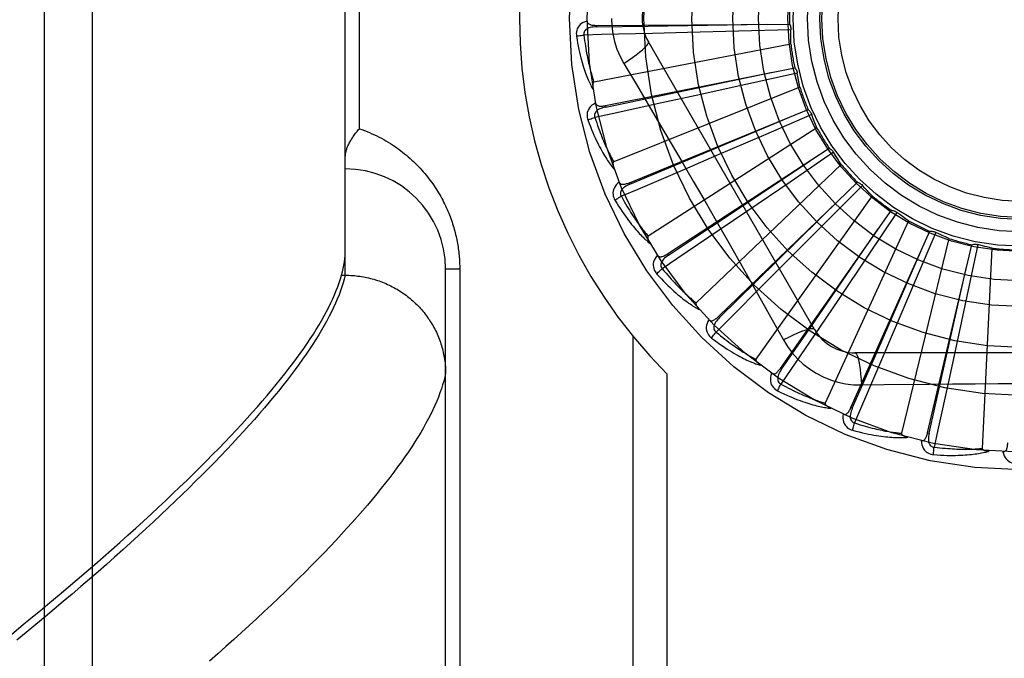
# Model space of a CAD drawing. Header units: inches. Extents: x 0 to 227, y 0 to 147.
# Tile 141 of 256: x 41.77 to 42.383, y 82.136 to 82.533. Entities that reach past the tile are written whole.
import ezdxf

# ---------------------------------------------------------------- set-up
doc = ezdxf.new("R2010")
doc.units = ezdxf.units.IN
doc.header["$LTSCALE"] = 12.466667
doc.header["$MEASUREMENT"] = 0
doc.linetypes.add('HIDDEN', pattern=[0.2, 0.1, -0.1])
doc.layers.add('LEFTHAND_DOOR_ASSEMBLY', color=7, linetype='CONTINUOUS')

msp = doc.modelspace()

# ---------------------------------------------------------------- linework, layer by layer
at = {"layer": 'LEFTHAND_DOOR_ASSEMBLY', "color": 8, "linetype": 'HIDDEN'}
for p, q in [((41.81516, 81.97773), (41.81516, 83.09087)), ((41.78516, 82.00712), (41.78516, 83.06148)), ((41.97266, 82.37427), (41.97266, 82.69432)), ((41.98145, 82.46555), (41.98145, 82.60305)), ((42.1291, 82.52996), (42.24945, 82.53077)), ((42.1291, 82.52996), (42.12911, 82.529)), ((42.18578, 82.52545), (42.16404, 82.52491)), ((42.21757, 82.52628), (42.18578, 82.52545)), ((42.25035, 82.5272), (42.21757, 82.52628)), ((42.2503, 82.51831), (42.12759, 82.49466)), ((42.26496, 82.34055), (42.16152, 82.51972)), ((42.13471, 82.47997), (42.25273, 82.50354)), ((42.14617, 82.50626), (42.15344, 82.49409)), ((42.25428, 82.50021), (42.22227, 82.4931)), ((42.25592, 82.49147), (42.1399, 82.44502)), ((42.22227, 82.4931), (42.19122, 82.48627)), ((42.19122, 82.48627), (42.16996, 82.48162)), ((42.13471, 82.47997), (42.13489, 82.47903)), ((42.14967, 82.43194), (42.26109, 82.47743)), ((42.26325, 82.47445), (42.23316, 82.46141)), ((42.22833, 82.46384), (42.24794, 82.47208)), ((42.15003, 82.43106), (42.22833, 82.46384)), ((42.26651, 82.46617), (42.16138, 82.39861)), ((42.23316, 82.46141), (42.20397, 82.44882)), ((42.17345, 82.38762), (42.27425, 82.45337)), ((42.20397, 82.44882), (42.18398, 82.44024)), ((42.27694, 82.45085), (42.24986, 82.43235)), ((42.2817, 82.44334), (42.19126, 82.3571)), ((42.14967, 82.43194), (42.15003, 82.43106)), ((42.20519, 82.34859), (42.29173, 82.43223)), ((42.24986, 82.43235), (42.22357, 82.41446)), ((42.29484, 82.43027), (42.27175, 82.40698)), ((42.30094, 82.42379), (42.22845, 82.322)), ((42.22357, 82.41446), (42.20557, 82.40226)), ((42.24374, 82.31628), (42.31289, 82.41478)), ((42.31631, 82.41344), (42.29805, 82.38621)), ((42.27175, 82.40698), (42.24932, 82.38444)), ((42.32353, 82.40824), (42.27161, 82.29457)), ((42.28771, 82.29185), (42.33696, 82.40166)), ((42.34058, 82.40099), (42.3278, 82.37079)), ((42.34865, 82.39725), (42.31919, 82.2758)), ((42.33551, 82.27618), (42.36309, 82.39332)), ((42.36677, 82.39335), (42.35994, 82.36128)), ((42.17345, 82.38762), (42.17397, 82.38681)), ((42.3754, 82.39121), (42.36946, 82.26638)), ((42.24932, 82.38444), (42.23395, 82.36904)), ((42.29805, 82.38621), (42.28029, 82.35983)), ((42.03516, 82.03768), (42.03516, 82.37805)), ((42.04395, 82.37805), (42.03516, 82.37805)), ((42.04395, 82.37805), (42.04395, 82.0968)), ((41.96961, 82.37194), (41.97029, 82.37427)), ((41.97029, 82.37427), (41.97266, 82.37427)), ((41.97266, 82.37427), (41.9738, 82.37426)), ((42.3278, 82.37079), (42.31536, 82.34153)), ((42.28029, 82.35983), (42.26812, 82.34181)), ((42.35994, 82.36128), (42.35326, 82.33019)), ((42.20519, 82.34859), (42.20585, 82.3479)), ((42.31536, 82.34153), (42.30681, 82.32152)), ((42.15187, 82.33632), (42.15187, 82.0643)), ((42.4971, 82.32597), (42.29022, 82.32597)), ((42.35326, 82.33019), (42.34865, 82.30893)), ((42.24374, 82.31628), (42.24452, 82.31573)), ((42.17309, 82.31293), (42.17309, 82.0643)), ((42.2942, 82.30594), (42.30837, 82.30615)), ((42.28771, 82.29185), (42.28858, 82.29145)), ((42.33551, 82.27618), (42.33644, 82.27596))]:
    msp.add_line(p, q, dxfattribs=at)
for points in [[(42.13842, 82.5343), (42.13864, 82.52942), (42.1393, 82.52459), (42.14038, 82.51981), (42.14189, 82.51514), (42.14382, 82.51062), (42.14617, 82.50626)], [(42.1234, 82.53265), (42.12211, 82.53222), (42.12095, 82.53171), (42.11993, 82.5311), (42.11904, 82.5304), (42.1183, 82.52962), (42.11769, 82.52877), (42.11723, 82.52785), (42.11689, 82.52689), (42.11669, 82.52592), (42.1166, 82.52496), (42.11661, 82.52407), (42.1167, 82.52321)], [(42.12911, 82.529), (42.12807, 82.52896), (42.12709, 82.52888), (42.12617, 82.52874), (42.12531, 82.52856), (42.1245, 82.52832), (42.12377, 82.52803), (42.1231, 82.52767), (42.12252, 82.52727), (42.12205, 82.5268), (42.12168, 82.52628), (42.12143, 82.52571), (42.12129, 82.52511), (42.12125, 82.52452), (42.12132, 82.52393)], [(42.1234, 82.53266), (42.12344, 82.5322), (42.12357, 82.53178), (42.12378, 82.53142), (42.12406, 82.5311), (42.12439, 82.53083), (42.12477, 82.53061), (42.1252, 82.53043), (42.12568, 82.53028), (42.12618, 82.53017), (42.12672, 82.53009), (42.12729, 82.53003), (42.12787, 82.52999), (42.12848, 82.52996), (42.1291, 82.52996)], [(42.12911, 82.529), (42.16138, 82.52949), (42.23525, 82.53069)], [(42.24945, 82.53077), (42.24974, 82.53022), (42.24997, 82.52965), (42.25015, 82.52905), (42.25028, 82.52843), (42.25034, 82.52782), (42.25035, 82.5272)], [(42.1167, 82.52321), (42.11731, 82.52334), (42.11801, 82.52347), (42.11877, 82.52359), (42.11958, 82.52371), (42.12044, 82.52383), (42.12132, 82.52394)], [(42.1167, 82.52321), (42.11707, 82.52101), (42.11744, 82.51892), (42.11783, 82.51692), (42.11823, 82.51501), (42.11863, 82.5132), (42.11904, 82.51147), (42.11946, 82.50982), (42.11987, 82.50825), (42.1203, 82.50676), (42.12072, 82.50533), (42.12114, 82.50398), (42.12156, 82.50268), (42.12197, 82.50145), (42.12239, 82.50027), (42.1228, 82.49915), (42.1232, 82.49809), (42.1236, 82.49707), (42.124, 82.49611), (42.1244, 82.49519), (42.1248, 82.49432), (42.12519, 82.49349), (42.12557, 82.49271), (42.12595, 82.49196), (42.12632, 82.49125), (42.12669, 82.49058), (42.12706, 82.48994)], [(42.16404, 82.52491), (42.13236, 82.52418), (42.12132, 82.52394)], [(42.12132, 82.52394), (42.12154, 82.5221), (42.12177, 82.52034), (42.12201, 82.51866), (42.12225, 82.51704), (42.1225, 82.5155), (42.12275, 82.51403), (42.123, 82.51261), (42.12326, 82.51126), (42.12351, 82.50996), (42.12377, 82.50872), (42.12402, 82.50754), (42.12428, 82.5064), (42.12453, 82.50531), (42.12478, 82.50426), (42.12503, 82.50326), (42.12528, 82.5023), (42.12552, 82.50138), (42.12577, 82.5005), (42.126, 82.49966), (42.12624, 82.49885), (42.12647, 82.49807), (42.1267, 82.49733), (42.12693, 82.49662), (42.12715, 82.49594), (42.12737, 82.49528), (42.12759, 82.49466)], [(42.2503, 82.51831), (42.25026, 82.52054), (42.25026, 82.52276), (42.25029, 82.52498), (42.25035, 82.5272)], [(42.14617, 82.50625), (42.149, 82.50812), (42.15164, 82.50993), (42.15398, 82.51163), (42.15606, 82.51324), (42.15786, 82.51474), (42.15934, 82.5161), (42.16047, 82.5173), (42.16122, 82.51832), (42.16158, 82.51913), (42.16152, 82.51972)], [(42.25273, 82.50354), (42.25311, 82.50306), (42.25345, 82.50254), (42.25374, 82.50198), (42.25398, 82.5014), (42.25416, 82.50081), (42.25428, 82.50021)], [(42.13489, 82.47903), (42.16648, 82.48562), (42.2388, 82.50078)], [(42.25592, 82.49147), (42.25546, 82.49365), (42.25503, 82.49583), (42.25464, 82.49802), (42.25428, 82.50021)], [(42.12759, 82.49466), (42.12743, 82.49459), (42.12729, 82.49449), (42.12718, 82.49436), (42.12709, 82.49419), (42.12701, 82.49401), (42.12696, 82.49381), (42.12691, 82.4936), (42.12688, 82.49338), (42.12685, 82.49314), (42.12683, 82.4929), (42.12682, 82.49265), (42.12682, 82.49239), (42.12683, 82.49212), (42.12684, 82.49184), (42.12686, 82.49156), (42.12688, 82.49126), (42.12691, 82.49095), (42.12695, 82.49063), (42.127, 82.4903), (42.12705, 82.48995)], [(42.15344, 82.49409), (42.16787, 82.46971), (42.17509, 82.45747), (42.18228, 82.44519), (42.18945, 82.4329), (42.19659, 82.42058), (42.2037, 82.40824), (42.21076, 82.39588), (42.21779, 82.3835)], [(42.12859, 82.48153), (42.12741, 82.48087), (42.12637, 82.48014), (42.12548, 82.47935), (42.12474, 82.4785), (42.12416, 82.47759), (42.12373, 82.47664), (42.12344, 82.47565), (42.1233, 82.47465), (42.12328, 82.47365), (42.12338, 82.4727), (42.12355, 82.47182), (42.12381, 82.471)], [(42.13489, 82.47903), (42.13388, 82.47879), (42.13294, 82.47853), (42.13206, 82.47822), (42.13124, 82.47788), (42.1305, 82.47749), (42.12983, 82.47706), (42.12924, 82.47659), (42.12875, 82.47608), (42.12838, 82.47553), (42.12811, 82.47495), (42.12798, 82.47434), (42.12795, 82.47373), (42.12802, 82.47314), (42.1282, 82.47258)], [(42.16996, 82.48162), (42.139, 82.47491), (42.1282, 82.47258)], [(42.12859, 82.48154), (42.12873, 82.4811), (42.12893, 82.48071), (42.1292, 82.48039), (42.12953, 82.48013), (42.12991, 82.47993), (42.13033, 82.47979), (42.13079, 82.47969), (42.13128, 82.47964), (42.1318, 82.47963), (42.13234, 82.47965), (42.13291, 82.47969), (42.13349, 82.47976), (42.13409, 82.47986), (42.13471, 82.47997)], [(42.26109, 82.47743), (42.26157, 82.47702), (42.262, 82.47658), (42.26239, 82.47609), (42.26273, 82.47556), (42.26302, 82.47502), (42.26325, 82.47445)], [(42.26651, 82.46617), (42.26565, 82.46823), (42.26482, 82.47029), (42.26402, 82.47236), (42.26325, 82.47445)], [(42.12381, 82.471), (42.12438, 82.47124), (42.12504, 82.47149), (42.12576, 82.47176), (42.12654, 82.47203), (42.12736, 82.47231), (42.1282, 82.47258)], [(42.12381, 82.471), (42.12458, 82.46891), (42.12535, 82.46692), (42.12611, 82.46503), (42.12685, 82.46323), (42.12759, 82.46153), (42.12832, 82.45991), (42.12904, 82.45837), (42.12975, 82.45691), (42.13045, 82.45552), (42.13113, 82.4542), (42.1318, 82.45295), (42.13246, 82.45176), (42.1331, 82.45063), (42.13373, 82.44955), (42.13434, 82.44853), (42.13494, 82.44756), (42.13553, 82.44664), (42.13611, 82.44576), (42.13667, 82.44494), (42.13722, 82.44416), (42.13776, 82.44342), (42.13829, 82.44272), (42.1388, 82.44206), (42.1393, 82.44144), (42.13979, 82.44084), (42.14027, 82.44029)], [(42.1282, 82.47258), (42.12877, 82.47082), (42.12933, 82.46914), (42.12988, 82.46753), (42.13042, 82.46599), (42.13096, 82.46452), (42.13148, 82.46312), (42.132, 82.46178), (42.1325, 82.4605), (42.133, 82.45928), (42.13349, 82.45811), (42.13396, 82.45699), (42.13443, 82.45592), (42.13488, 82.4549), (42.13533, 82.45392), (42.13576, 82.45298), (42.13619, 82.45209), (42.1366, 82.45123), (42.137, 82.45041), (42.1374, 82.44963), (42.13778, 82.44888), (42.13816, 82.44816), (42.13852, 82.44747), (42.13888, 82.44682), (42.13923, 82.44619), (42.13957, 82.44559), (42.1399, 82.44502)], [(41.97266, 82.44795), (41.97267, 82.44835), (41.97269, 82.44876), (41.97272, 82.44918), (41.97277, 82.44961), (41.97284, 82.45005), (41.97292, 82.4505), (41.97301, 82.45096), (41.97312, 82.45143), (41.97324, 82.45191), (41.97338, 82.4524), (41.97354, 82.45289), (41.97371, 82.45339), (41.9739, 82.4539), (41.97411, 82.45442), (41.97433, 82.45495), (41.97457, 82.45548), (41.97482, 82.45601), (41.97509, 82.45655), (41.97538, 82.4571), (41.97568, 82.45765), (41.976, 82.4582), (41.97633, 82.45876), (41.97668, 82.45932), (41.97704, 82.45989), (41.97742, 82.46045), (41.97781, 82.46102), (41.97822, 82.46159), (41.97864, 82.46216), (41.97908, 82.46272), (41.97953, 82.46329), (41.97999, 82.46386), (41.98046, 82.46442), (41.98095, 82.46499), (41.98145, 82.46555)], [(41.98145, 82.46555), (41.98305, 82.46498), (41.98463, 82.46439), (41.98619, 82.46378), (41.98774, 82.46313), (41.98926, 82.46247), (41.99077, 82.46178), (41.99225, 82.46106), (41.99372, 82.46032), (41.99517, 82.45957), (41.99659, 82.45879), (41.99799, 82.45799), (41.99937, 82.45717), (42.00073, 82.45633), (42.00206, 82.45547), (42.00338, 82.4546), (42.00467, 82.45371), (42.00593, 82.4528), (42.00718, 82.45188), (42.0084, 82.45094), (42.00959, 82.44999), (42.01077, 82.44902), (42.01192, 82.44805), (42.01304, 82.44706), (42.01415, 82.44606), (42.01523, 82.44504), (42.01628, 82.44402), (42.01732, 82.44299), (42.01833, 82.44195), (42.01932, 82.4409), (42.02028, 82.43984), (42.02122, 82.43877), (42.02214, 82.4377), (42.02304, 82.43662), (42.02391, 82.43554), (42.02477, 82.43444), (42.0256, 82.43335), (42.02641, 82.43225), (42.0272, 82.43114), (42.02796, 82.43003), (42.02871, 82.42891), (42.02943, 82.42779), (42.03014, 82.42667), (42.03082, 82.42555), (42.03148, 82.42442), (42.03213, 82.42329), (42.03275, 82.42216), (42.03336, 82.42102), (42.03394, 82.41989), (42.03451, 82.41875), (42.03506, 82.41761), (42.03559, 82.41647), (42.0361, 82.41533), (42.0366, 82.41418), (42.03707, 82.41304), (42.03753, 82.4119), (42.03797, 82.41077), (42.03839, 82.40963), (42.03879, 82.4085), (42.03918, 82.40737), (42.03954, 82.40625), (42.0399, 82.40513), (42.04023, 82.40401), (42.04055, 82.4029), (42.04085, 82.40179), (42.04113, 82.40069), (42.04141, 82.39959), (42.04166, 82.39849), (42.0419, 82.3974), (42.04213, 82.39631), (42.04234, 82.39522), (42.04254, 82.39414), (42.04272, 82.39306), (42.04289, 82.39198), (42.04305, 82.3909), (42.04319, 82.38983), (42.04333, 82.38876), (42.04344, 82.38769), (42.04355, 82.38662), (42.04364, 82.38555), (42.04372, 82.38449), (42.04379, 82.38343), (42.04385, 82.38236), (42.04389, 82.3813), (42.04392, 82.38022), (42.04394, 82.37914), (42.04395, 82.37805)], [(42.27425, 82.45337), (42.27479, 82.45306), (42.2753, 82.4527), (42.27578, 82.45229), (42.27621, 82.45184), (42.2766, 82.45136), (42.27694, 82.45085)], [(42.2817, 82.44334), (42.28047, 82.44519), (42.27926, 82.44706), (42.27808, 82.44895), (42.27694, 82.45085)], [(42.1399, 82.44502), (42.13975, 82.44493), (42.13964, 82.4448), (42.13955, 82.44465), (42.1395, 82.44447), (42.13946, 82.44427), (42.13944, 82.44407), (42.13943, 82.44385), (42.13944, 82.44363), (42.13946, 82.44339), (42.13949, 82.44315), (42.13953, 82.4429), (42.13958, 82.44265), (42.13963, 82.44238), (42.13969, 82.44211), (42.13977, 82.44184), (42.13985, 82.44155), (42.13994, 82.44125), (42.14003, 82.44094), (42.14013, 82.44066), (42.14023, 82.44038)], [(42.17397, 82.38681), (42.20085, 82.40467), (42.26235, 82.44562)], [(42.18398, 82.44024), (42.15484, 82.42779), (42.14468, 82.42346)], [(42.14337, 82.43232), (42.14233, 82.43145), (42.14145, 82.43054), (42.14073, 82.42959), (42.14016, 82.42862), (42.13976, 82.42762), (42.13951, 82.4266), (42.13943, 82.42557), (42.13947, 82.42456), (42.13965, 82.42358), (42.13992, 82.42266), (42.14025, 82.42183), (42.14066, 82.42107)], [(42.14337, 82.43233), (42.14358, 82.43192), (42.14385, 82.43158), (42.14418, 82.43132), (42.14456, 82.43112), (42.14496, 82.431), (42.1454, 82.43094), (42.14587, 82.43093), (42.14636, 82.43097), (42.14688, 82.43106), (42.14741, 82.43118), (42.14796, 82.43133), (42.14851, 82.43151), (42.14909, 82.43172), (42.14967, 82.43194)], [(42.15003, 82.43105), (42.14908, 82.43063), (42.1482, 82.43019), (42.1474, 82.42973), (42.14666, 82.42923), (42.146, 82.42871), (42.14543, 82.42816), (42.14494, 82.42759), (42.14456, 82.427), (42.14429, 82.42639), (42.14414, 82.42577), (42.14412, 82.42515), (42.14421, 82.42454), (42.1444, 82.42398), (42.14468, 82.42346)], [(42.29173, 82.43223), (42.29232, 82.43203), (42.29288, 82.43178), (42.29342, 82.43147), (42.29394, 82.43111), (42.29441, 82.43071), (42.29484, 82.43027)], [(42.30094, 82.42379), (42.29937, 82.42538), (42.29784, 82.42699), (42.29632, 82.42862), (42.29484, 82.43027)], [(42.14066, 82.42107), (42.14118, 82.42141), (42.14178, 82.42179), (42.14244, 82.42219), (42.14315, 82.42261), (42.14391, 82.42304), (42.14468, 82.42346)], [(42.14066, 82.42107), (42.14182, 82.41917), (42.14295, 82.41736), (42.14405, 82.41565), (42.14513, 82.41402), (42.14617, 82.41249), (42.1472, 82.41104), (42.1482, 82.40966), (42.14917, 82.40836), (42.15011, 82.40713), (42.15103, 82.40597), (42.15193, 82.40486), (42.1528, 82.40382), (42.15364, 82.40283), (42.15446, 82.40189), (42.15526, 82.401), (42.15603, 82.40016), (42.15679, 82.39937), (42.15752, 82.39862), (42.15823, 82.39792), (42.15891, 82.39726), (42.15958, 82.39663), (42.16023, 82.39605), (42.16086, 82.39549), (42.16147, 82.39498), (42.16206, 82.39449), (42.16264, 82.39403)], [(42.14468, 82.42346), (42.14557, 82.42184), (42.14644, 82.42029), (42.14728, 82.41881), (42.14811, 82.41741), (42.14891, 82.41607), (42.14969, 82.41479), (42.15045, 82.41357), (42.15119, 82.41241), (42.15191, 82.4113), (42.15261, 82.41025), (42.15329, 82.40924), (42.15395, 82.40828), (42.15459, 82.40736), (42.15521, 82.40648), (42.15581, 82.40565), (42.1564, 82.40485), (42.15696, 82.40408), (42.15752, 82.40336), (42.15805, 82.40266), (42.15857, 82.402), (42.15908, 82.40136), (42.15956, 82.40076), (42.16004, 82.40018), (42.1605, 82.39963), (42.16095, 82.39911), (42.16138, 82.39861)], [(42.20585, 82.3479), (42.22886, 82.37053), (42.2815, 82.42237)], [(42.31289, 82.41478), (42.3135, 82.4147), (42.3141, 82.41456), (42.3147, 82.41436), (42.31527, 82.4141), (42.31581, 82.4138), (42.31631, 82.41344)], [(42.32353, 82.40824), (42.32169, 82.40951), (42.31988, 82.41079), (42.31808, 82.41211), (42.31631, 82.41344)], [(42.20557, 82.40226), (42.17931, 82.38452), (42.17015, 82.37834)], [(42.24452, 82.31573), (42.26284, 82.3423), (42.30471, 82.40317)], [(42.33696, 82.40166), (42.33758, 82.40169), (42.3382, 82.40166), (42.33882, 82.40158), (42.33943, 82.40144), (42.34002, 82.40124), (42.34058, 82.40099)], [(42.34865, 82.39725), (42.34661, 82.39814), (42.34458, 82.39906), (42.34257, 82.40001), (42.34058, 82.40099)], [(42.16138, 82.39861), (42.16126, 82.39849), (42.16116, 82.39835), (42.16111, 82.39818), (42.16109, 82.39799), (42.16109, 82.39779), (42.16111, 82.39759), (42.16114, 82.39737), (42.1612, 82.39715), (42.16126, 82.39693), (42.16133, 82.3967), (42.16142, 82.39646), (42.16151, 82.39622), (42.16162, 82.39597), (42.16173, 82.39572), (42.16185, 82.39546), (42.16199, 82.39519), (42.16213, 82.39492), (42.16228, 82.39463), (42.16245, 82.39434), (42.16264, 82.39403)], [(42.36309, 82.39332), (42.36369, 82.39347), (42.36431, 82.39357), (42.36493, 82.3936), (42.36556, 82.39357), (42.36617, 82.39349), (42.36677, 82.39335)], [(42.3754, 82.39121), (42.37323, 82.3917), (42.37106, 82.39222), (42.36891, 82.39277), (42.36677, 82.39335)], [(41.97029, 82.37427), (41.97085, 82.3764), (41.97133, 82.37848), (41.97174, 82.38053), (41.97207, 82.38255), (41.97233, 82.38453), (41.97251, 82.38647), (41.97262, 82.38838), (41.97266, 82.39025)], [(42.16719, 82.3868), (42.16748, 82.38644), (42.16781, 82.38616), (42.16818, 82.38596), (42.16859, 82.38585), (42.16901, 82.3858), (42.16945, 82.38582), (42.16991, 82.3859), (42.17039, 82.38604), (42.17088, 82.38622), (42.17138, 82.38644), (42.17188, 82.38669), (42.1724, 82.38698), (42.17292, 82.38728), (42.17345, 82.38762)], [(42.28858, 82.29145), (42.30154, 82.32101), (42.33113, 82.38871)], [(42.16719, 82.3868), (42.16634, 82.38574), (42.16565, 82.38468), (42.16511, 82.38362), (42.16475, 82.38255), (42.16454, 82.38149), (42.16449, 82.38045), (42.1646, 82.37942), (42.16484, 82.37843), (42.16519, 82.37751), (42.16563, 82.37666), (42.16612, 82.3759), (42.16666, 82.37524)], [(42.17397, 82.38681), (42.17312, 82.38622), (42.17234, 82.38562), (42.17164, 82.38501), (42.17101, 82.38439), (42.17046, 82.38375), (42.17, 82.38311), (42.16963, 82.38245), (42.16937, 82.38179), (42.16922, 82.38114), (42.16919, 82.38051), (42.16929, 82.37989), (42.16949, 82.37931), (42.16978, 82.3788), (42.17016, 82.37834)], [(42.21779, 82.3835), (42.23176, 82.35875), (42.2387, 82.34641), (42.24563, 82.33399)], [(42.16666, 82.37524), (42.16711, 82.37567), (42.16762, 82.37615), (42.16819, 82.37667), (42.16881, 82.37721), (42.16948, 82.37778), (42.17015, 82.37834)], [(42.16666, 82.37524), (42.16816, 82.37359), (42.16961, 82.37202), (42.17102, 82.37055), (42.17238, 82.36916), (42.1737, 82.36785), (42.17498, 82.36662), (42.17622, 82.36546), (42.17742, 82.36437), (42.17858, 82.36334), (42.17971, 82.36237), (42.18079, 82.36145), (42.18185, 82.36059), (42.18286, 82.35978), (42.18385, 82.35901), (42.1848, 82.35829), (42.18571, 82.35761), (42.1866, 82.35698), (42.18746, 82.35638), (42.18829, 82.35583), (42.18909, 82.35531), (42.18987, 82.35482), (42.19062, 82.35437), (42.19134, 82.35395), (42.19203, 82.35355), (42.19271, 82.35318), (42.19336, 82.35284)], [(42.17015, 82.37834), (42.17133, 82.37692), (42.17248, 82.37556), (42.17359, 82.37427), (42.17466, 82.37305), (42.17571, 82.37188), (42.17671, 82.37078), (42.17769, 82.36973), (42.17864, 82.36873), (42.17955, 82.36777), (42.18044, 82.36687), (42.1813, 82.36601), (42.18213, 82.36519), (42.18293, 82.36441), (42.18371, 82.36367), (42.18446, 82.36296), (42.18518, 82.36228), (42.18589, 82.36164), (42.18657, 82.36103), (42.18722, 82.36045), (42.18786, 82.3599), (42.18847, 82.35937), (42.18907, 82.35887), (42.18964, 82.35839), (42.1902, 82.35794), (42.19074, 82.35751), (42.19126, 82.3571)], [(42.33644, 82.27596), (42.34357, 82.30743), (42.35982, 82.3795)], [(41.76461, 82.15057), (41.77076, 82.15558), (41.77681, 82.16055), (41.78277, 82.16547), (41.78863, 82.17035), (41.7944, 82.17519), (41.80007, 82.17998), (41.80565, 82.18473), (41.81113, 82.18944), (41.81652, 82.19409), (41.82182, 82.19871), (41.82702, 82.20328), (41.83212, 82.20781), (41.83714, 82.21229), (41.84205, 82.21672), (41.84688, 82.22111), (41.85161, 82.22546), (41.85625, 82.22976), (41.86079, 82.23401), (41.86525, 82.23822), (41.8696, 82.24238), (41.87387, 82.2465), (41.87804, 82.25058), (41.88212, 82.2546), (41.88611, 82.25858), (41.89001, 82.26252), (41.89381, 82.26641), (41.89753, 82.27025), (41.90115, 82.27405), (41.90468, 82.27781), (41.90812, 82.28152), (41.91146, 82.28518), (41.91472, 82.2888), (41.91789, 82.29237), (41.92096, 82.29589), (41.92395, 82.29938), (41.92684, 82.30281), (41.92965, 82.3062), (41.93236, 82.30955), (41.93498, 82.31285), (41.93752, 82.31611), (41.93996, 82.31932), (41.94232, 82.32248), (41.94459, 82.32561), (41.94676, 82.32868), (41.94885, 82.33172), (41.95085, 82.33471), (41.95276, 82.33765), (41.95459, 82.34055), (41.95632, 82.34341), (41.95797, 82.34622), (41.95952, 82.34899), (41.961, 82.35171), (41.96238, 82.35439), (41.96367, 82.35703), (41.96488, 82.35962), (41.966, 82.36217), (41.96703, 82.36468), (41.96798, 82.36714), (41.96884, 82.36956), (41.96961, 82.37194)], [(41.97266, 82.37427), (41.97205, 82.37191), (41.97135, 82.3695), (41.97057, 82.36705), (41.9697, 82.36456), (41.96874, 82.36202), (41.96769, 82.35944), (41.96655, 82.35682), (41.96533, 82.35415), (41.96401, 82.35144), (41.96261, 82.34869), (41.96112, 82.34589), (41.95955, 82.34305), (41.95788, 82.34016), (41.95613, 82.33724), (41.95429, 82.33426), (41.95236, 82.33125), (41.95034, 82.32819), (41.94823, 82.32509), (41.94603, 82.32194), (41.94375, 82.31875), (41.94138, 82.31552), (41.93891, 82.31224), (41.93636, 82.30892), (41.93373, 82.30556), (41.931, 82.30215), (41.92818, 82.2987), (41.92527, 82.29521), (41.92228, 82.29167), (41.9192, 82.28809), (41.91602, 82.28447), (41.91276, 82.2808), (41.90941, 82.27709), (41.90597, 82.27334), (41.90245, 82.26955), (41.89883, 82.26571), (41.89513, 82.26183), (41.89133, 82.25791), (41.88745, 82.25395), (41.88348, 82.24994), (41.87942, 82.2459), (41.87527, 82.24181), (41.87104, 82.23768), (41.86671, 82.23351), (41.8623, 82.2293), (41.8578, 82.22505), (41.85321, 82.22076), (41.84853, 82.21643), (41.84377, 82.21206), (41.83892, 82.20765), (41.83398, 82.2032), (41.82895, 82.19871), (41.82383, 82.19418), (41.81863, 82.18961), (41.81334, 82.18501), (41.80797, 82.18037), (41.80251, 82.17569), (41.79696, 82.17097), (41.79132, 82.16622), (41.7856, 82.16143), (41.7798, 82.15661), (41.77391, 82.15175), (41.76793, 82.14685)], [(41.9738, 82.37426), (41.97493, 82.37423), (41.97606, 82.37418), (41.97718, 82.37411), (41.97831, 82.37402), (41.97943, 82.37391), (41.98055, 82.37378), (41.98167, 82.37363), (41.98278, 82.37346), (41.9839, 82.37328), (41.985, 82.37307), (41.98611, 82.37284), (41.98721, 82.37259), (41.9883, 82.37233), (41.98939, 82.37204), (41.99048, 82.37173), (41.99155, 82.37141), (41.99263, 82.37107), (41.99369, 82.3707), (41.99475, 82.37032), (41.9958, 82.36992), (41.99685, 82.3695), (41.99788, 82.36907), (41.99891, 82.36861), (41.99993, 82.36814), (42.00094, 82.36765), (42.00194, 82.36714), (42.00294, 82.36661), (42.00392, 82.36607), (42.00489, 82.36551), (42.00585, 82.36493), (42.0068, 82.36433), (42.00774, 82.36372), (42.00867, 82.36309), (42.00959, 82.36245), (42.01049, 82.36179), (42.01138, 82.36111), (42.01226, 82.36042), (42.01313, 82.35971), (42.01398, 82.35899), (42.01482, 82.35825), (42.01565, 82.3575), (42.01646, 82.35673), (42.01726, 82.35595), (42.01804, 82.35516), (42.01881, 82.35435), (42.01956, 82.35352), (42.0203, 82.35269), (42.02102, 82.35184), (42.02173, 82.35098), (42.02242, 82.35011), (42.02309, 82.34922), (42.02375, 82.34832), (42.02439, 82.34741), (42.02502, 82.34649), (42.02563, 82.34556), (42.02622, 82.34462), (42.02679, 82.34367), (42.02734, 82.34271), (42.02788, 82.34174), (42.0284, 82.34076), (42.0289, 82.33977), (42.02939, 82.33877), (42.02985, 82.33776), (42.0303, 82.33675), (42.03072, 82.33572), (42.03113, 82.33469), (42.03152, 82.33366), (42.03189, 82.33261), (42.03224, 82.33156), (42.03257, 82.33051), (42.03288, 82.32944), (42.03318, 82.32838), (42.03345, 82.32731), (42.0337, 82.32623), (42.03393, 82.32515), (42.03415, 82.32406), (42.03434, 82.32297), (42.03451, 82.32188), (42.03466, 82.32079), (42.03479, 82.31969), (42.03491, 82.31859), (42.035, 82.31749), (42.03507, 82.31639), (42.03512, 82.31528), (42.03515, 82.31418), (42.03516, 82.31307)], [(42.23395, 82.36904), (42.21153, 82.34666), (42.20371, 82.33886)], [(42.19126, 82.3571), (42.19116, 82.35696), (42.1911, 82.3568), (42.19108, 82.35663), (42.19109, 82.35644), (42.19113, 82.35625), (42.19118, 82.35605), (42.19126, 82.35584), (42.19135, 82.35564), (42.19145, 82.35543), (42.19157, 82.35522), (42.1917, 82.355), (42.19184, 82.35478), (42.19199, 82.35455), (42.19215, 82.35433), (42.19232, 82.3541), (42.1925, 82.35386), (42.19269, 82.35362), (42.1929, 82.35337), (42.19312, 82.35311), (42.19335, 82.35285)], [(42.1992, 82.3466), (42.19856, 82.3454), (42.19808, 82.34423), (42.19776, 82.34309), (42.1976, 82.34197), (42.1976, 82.34089), (42.19775, 82.33986), (42.19805, 82.33887), (42.19847, 82.33795), (42.19899, 82.3371), (42.19959, 82.33635), (42.20021, 82.3357), (42.20087, 82.33515)], [(42.1992, 82.34661), (42.19955, 82.34631), (42.19992, 82.34609), (42.20033, 82.34597), (42.20075, 82.34593), (42.20117, 82.34597), (42.2016, 82.34607), (42.20204, 82.34624), (42.20248, 82.34646), (42.20293, 82.34673), (42.20337, 82.34704), (42.20382, 82.34739), (42.20428, 82.34776), (42.20473, 82.34816), (42.20519, 82.34859)], [(42.20585, 82.3479), (42.20513, 82.34716), (42.20448, 82.34642), (42.2039, 82.34569), (42.2034, 82.34496), (42.20299, 82.34423), (42.20266, 82.34351), (42.20242, 82.3428), (42.20228, 82.3421), (42.20226, 82.34144), (42.20235, 82.34081), (42.20257, 82.34022), (42.20287, 82.33969), (42.20326, 82.33924), (42.20371, 82.33886)], [(42.20087, 82.33515), (42.20122, 82.33566), (42.20164, 82.33623), (42.2021, 82.33685), (42.20261, 82.3375), (42.20315, 82.33818), (42.20371, 82.33886)], [(42.20371, 82.33886), (42.20514, 82.33769), (42.20652, 82.33657), (42.20785, 82.33552), (42.20914, 82.33452), (42.21038, 82.33357), (42.21158, 82.33268), (42.21274, 82.33183), (42.21386, 82.33102), (42.21494, 82.33026), (42.21598, 82.32954), (42.21698, 82.32886), (42.21795, 82.32821), (42.21889, 82.3276), (42.21979, 82.32701), (42.22066, 82.32646), (42.2215, 82.32594), (42.22232, 82.32544), (42.2231, 82.32497), (42.22385, 82.32452), (42.22458, 82.3241), (42.22529, 82.3237), (42.22597, 82.32332), (42.22662, 82.32296), (42.22725, 82.32262), (42.22786, 82.3223), (42.22845, 82.322)], [(42.26812, 82.34181), (42.25033, 82.31558), (42.24413, 82.30645)], [(42.26496, 82.34055), (42.2645, 82.34089), (42.26365, 82.34099), (42.26246, 82.34087), (42.26093, 82.34052), (42.25907, 82.33995), (42.25688, 82.33916), (42.25441, 82.33815), (42.25168, 82.33695), (42.24872, 82.33554), (42.24563, 82.33399)], [(42.20087, 82.33515), (42.20265, 82.33381), (42.20437, 82.33255), (42.20603, 82.33137), (42.20763, 82.33027), (42.20917, 82.32923), (42.21066, 82.32827), (42.2121, 82.32736), (42.21349, 82.32651), (42.21482, 82.32572), (42.21611, 82.32498), (42.21735, 82.32429), (42.21855, 82.32365), (42.2197, 82.32304), (42.22081, 82.32247), (42.22188, 82.32194), (42.22291, 82.32145), (42.2239, 82.321), (42.22486, 82.32057), (42.22578, 82.32018), (42.22666, 82.31983), (42.22752, 82.3195), (42.22834, 82.31919), (42.22913, 82.31891), (42.22988, 82.31866), (42.23062, 82.31843), (42.23132, 82.31822)], [(42.24563, 82.33399), (42.24823, 82.32979), (42.25117, 82.32587), (42.25444, 82.32223), (42.25802, 82.3189), (42.26189, 82.31591), (42.26602, 82.31327), (42.27036, 82.31101), (42.2749, 82.30915), (42.27958, 82.30771), (42.28437, 82.30668), (42.28925, 82.30609), (42.2942, 82.30594)], [(42.29022, 82.32597), (42.29074, 82.32574), (42.29126, 82.32506), (42.29175, 82.32396), (42.29221, 82.32247), (42.29265, 82.32056), (42.29306, 82.31827), (42.29342, 82.31563), (42.29374, 82.31266), (42.294, 82.3094), (42.2942, 82.30594)], [(42.22845, 82.322), (42.22838, 82.32184), (42.22835, 82.32167), (42.22836, 82.3215), (42.22841, 82.32132), (42.22848, 82.32113), (42.22858, 82.32095), (42.22869, 82.32076), (42.22882, 82.32058), (42.22896, 82.32039), (42.22912, 82.32021), (42.22928, 82.32002), (42.22946, 82.31983), (42.22965, 82.31964), (42.22985, 82.31944), (42.23006, 82.31925), (42.23028, 82.31905), (42.23052, 82.31884), (42.23077, 82.31864), (42.23101, 82.31845), (42.23124, 82.31827)], [(42.30681, 82.32152), (42.29432, 82.29241), (42.28995, 82.28226)], [(42.23823, 82.31319), (42.23863, 82.31297), (42.23904, 82.31283), (42.23946, 82.31279), (42.23988, 82.31283), (42.24029, 82.31294), (42.24069, 82.31313), (42.24109, 82.31337), (42.24148, 82.31368), (42.24187, 82.31402), (42.24225, 82.31442), (42.24263, 82.31484), (42.243, 82.31529), (42.24337, 82.31577), (42.24374, 82.31628)], [(42.24452, 82.31573), (42.24395, 82.31486), (42.24345, 82.31401), (42.24303, 82.31319), (42.24267, 82.31237), (42.2424, 82.31158), (42.24222, 82.31081), (42.24212, 82.31006), (42.24211, 82.30936), (42.24222, 82.3087), (42.24243, 82.3081), (42.24275, 82.30756), (42.24315, 82.3071), (42.24361, 82.30673), (42.24413, 82.30644)], [(42.03516, 82.31307), (42.03463, 82.31074), (42.03402, 82.30835), (42.03331, 82.30593), (42.03252, 82.30346), (42.03163, 82.30095), (42.03066, 82.29839), (42.02959, 82.2958), (42.02844, 82.29315), (42.0272, 82.29047), (42.02587, 82.28774), (42.02444, 82.28497), (42.02293, 82.28215), (42.02133, 82.27929), (42.01964, 82.27638), (42.01786, 82.27344), (42.01598, 82.27044), (42.01402, 82.26741), (42.01197, 82.26433), (42.00982, 82.26121), (42.00759, 82.25804), (42.00526, 82.25483), (42.00285, 82.25157), (42.00034, 82.24827), (41.99775, 82.24493), (41.99506, 82.24154), (41.99228, 82.23811), (41.98941, 82.23464), (41.98645, 82.23112), (41.98339, 82.22756), (41.98025, 82.22395), (41.97702, 82.22031), (41.97369, 82.21662), (41.97027, 82.21288), (41.96677, 82.2091), (41.96317, 82.20528), (41.95947, 82.20142), (41.95569, 82.19751), (41.95182, 82.19357), (41.94785, 82.18958), (41.9438, 82.18554), (41.93965, 82.18147), (41.93541, 82.17735), (41.93108, 82.17319), (41.92665, 82.16899), (41.92214, 82.16475), (41.91753, 82.16047), (41.91284, 82.15614), (41.90805, 82.15178), (41.90317, 82.14737), (41.8982, 82.14293), (41.89314, 82.13844), (41.88799, 82.13392)], [(42.23823, 82.31319), (42.23783, 82.31189), (42.23759, 82.31066), (42.23749, 82.30947), (42.23754, 82.30834), (42.23774, 82.30728), (42.23809, 82.30629), (42.23857, 82.30538), (42.23916, 82.30455), (42.23983, 82.30383), (42.24056, 82.3032), (42.24129, 82.30268), (42.24204, 82.30227)], [(42.34865, 82.30893), (42.34189, 82.27798), (42.33952, 82.26719)], [(42.24204, 82.30227), (42.24229, 82.30283), (42.24259, 82.30347), (42.24293, 82.30416), (42.2433, 82.3049), (42.24371, 82.30567), (42.24413, 82.30645)], [(42.24204, 82.30227), (42.24404, 82.30129), (42.24597, 82.30038), (42.24782, 82.29953), (42.2496, 82.29875), (42.25132, 82.29803), (42.25296, 82.29736), (42.25455, 82.29674), (42.25607, 82.29617), (42.25753, 82.29565), (42.25893, 82.29516), (42.26028, 82.29472), (42.26158, 82.29431), (42.26282, 82.29394), (42.26402, 82.29359), (42.26517, 82.29327), (42.26628, 82.29298), (42.26734, 82.29272), (42.26836, 82.29249), (42.26933, 82.29228), (42.27027, 82.2921), (42.27117, 82.29193), (42.27203, 82.29179), (42.27286, 82.29167), (42.27365, 82.29156), (42.27442, 82.29147), (42.27515, 82.2914)], [(42.24413, 82.30645), (42.24575, 82.30556), (42.24732, 82.30473), (42.24883, 82.30394), (42.25028, 82.30321), (42.25168, 82.30251), (42.25303, 82.30186), (42.25433, 82.30125), (42.25558, 82.30067), (42.25678, 82.30013), (42.25794, 82.29962), (42.25906, 82.29913), (42.26013, 82.29868), (42.26117, 82.29826), (42.26216, 82.29786), (42.26312, 82.29748), (42.26405, 82.29712), (42.26494, 82.29679), (42.2658, 82.29647), (42.26662, 82.29618), (42.26742, 82.2959), (42.26819, 82.29564), (42.26892, 82.2954), (42.26964, 82.29517), (42.27032, 82.29495), (42.27098, 82.29475), (42.27161, 82.29457)], [(42.30837, 82.30615), (42.3367, 82.30646), (42.35091, 82.30659), (42.36514, 82.30668), (42.37937, 82.30675), (42.39361, 82.30677), (42.40785, 82.30675), (42.42209, 82.30669), (42.43632, 82.3066)], [(42.27161, 82.29457), (42.27157, 82.2944), (42.27157, 82.29423), (42.27162, 82.29406), (42.2717, 82.29389), (42.27181, 82.29373), (42.27194, 82.29356), (42.27208, 82.2934), (42.27224, 82.29325), (42.27242, 82.29309), (42.27261, 82.29293), (42.27281, 82.29278), (42.27302, 82.29263), (42.27324, 82.29248), (42.27347, 82.29232), (42.27372, 82.29217), (42.27397, 82.29202), (42.27424, 82.29187), (42.27452, 82.29171), (42.27482, 82.29156), (42.27514, 82.2914)], [(42.28288, 82.28777), (42.28332, 82.28763), (42.28375, 82.28757), (42.28417, 82.28761), (42.28458, 82.28773), (42.28495, 82.28792), (42.28531, 82.28818), (42.28566, 82.28849), (42.28599, 82.28886), (42.2863, 82.28928), (42.2866, 82.28973), (42.28689, 82.29022), (42.28717, 82.29074), (42.28744, 82.29128), (42.28771, 82.29185)], [(42.28858, 82.29145), (42.28819, 82.29049), (42.28786, 82.28957), (42.28759, 82.28867), (42.2874, 82.28781), (42.28729, 82.28698), (42.28725, 82.28619), (42.28729, 82.28544), (42.28742, 82.28474), (42.28765, 82.28412), (42.28797, 82.28357), (42.28839, 82.2831), (42.28887, 82.28272), (42.28939, 82.28244), (42.28995, 82.28226)], [(42.28289, 82.28777), (42.28274, 82.28642), (42.28273, 82.28516), (42.28286, 82.28397), (42.28313, 82.28288), (42.28352, 82.28188), (42.28405, 82.28097), (42.28469, 82.28017), (42.28543, 82.27947), (42.28623, 82.27888), (42.28706, 82.2784), (42.28788, 82.27803), (42.28869, 82.27776)], [(42.28869, 82.27776), (42.28883, 82.27837), (42.289, 82.27905), (42.28921, 82.2798), (42.28943, 82.28059), (42.28968, 82.28142), (42.28995, 82.28226)], [(42.28869, 82.27776), (42.29084, 82.27718), (42.29291, 82.27665), (42.29489, 82.27617), (42.29679, 82.27574), (42.2986, 82.27536), (42.30035, 82.27501), (42.30202, 82.2747), (42.30362, 82.27443), (42.30515, 82.2742), (42.30662, 82.27399), (42.30803, 82.27381), (42.30938, 82.27365), (42.31068, 82.27352), (42.31192, 82.27341), (42.31311, 82.27331), (42.31425, 82.27324), (42.31534, 82.27318), (42.31638, 82.27315), (42.31738, 82.27313), (42.31834, 82.27312), (42.31925, 82.27313), (42.32013, 82.27316), (42.32096, 82.27319), (42.32176, 82.27324), (42.32253, 82.27329), (42.32326, 82.27336)], [(42.28995, 82.28226), (42.29171, 82.2817), (42.29341, 82.28118), (42.29504, 82.2807), (42.29661, 82.28025), (42.29811, 82.27983), (42.29956, 82.27945), (42.30095, 82.27909), (42.30229, 82.27876), (42.30357, 82.27845), (42.30481, 82.27817), (42.30599, 82.27791), (42.30714, 82.27767), (42.30823, 82.27745), (42.30929, 82.27724), (42.3103, 82.27705), (42.31128, 82.27688), (42.31221, 82.27672), (42.31312, 82.27657), (42.31398, 82.27644), (42.31482, 82.27632), (42.31562, 82.27621), (42.31639, 82.27611), (42.31713, 82.27602), (42.31785, 82.27594), (42.31853, 82.27587), (42.31919, 82.2758)], [(42.31919, 82.2758), (42.31918, 82.27563), (42.31921, 82.27546), (42.31929, 82.27531), (42.3194, 82.27516), (42.31954, 82.27501), (42.3197, 82.27488), (42.31987, 82.27475), (42.32006, 82.27462), (42.32026, 82.2745), (42.32047, 82.27439), (42.3207, 82.27427), (42.32093, 82.27416), (42.32118, 82.27406), (42.32144, 82.27395), (42.32171, 82.27385), (42.32199, 82.27375), (42.32228, 82.27365), (42.32259, 82.27355), (42.32288, 82.27346), (42.32316, 82.27338)], [(42.33154, 82.27127), (42.332, 82.2712), (42.33243, 82.27123), (42.33284, 82.27135), (42.33321, 82.27154), (42.33355, 82.2718), (42.33385, 82.27212), (42.33413, 82.27249), (42.33438, 82.27292), (42.33461, 82.27339), (42.33482, 82.27389), (42.33501, 82.27443), (42.33519, 82.27499), (42.33535, 82.27557), (42.33551, 82.27618)], [(42.33154, 82.27126), (42.33165, 82.26991), (42.33189, 82.26867), (42.33224, 82.26753), (42.3327, 82.2665), (42.33329, 82.2656), (42.33397, 82.26481), (42.33476, 82.26414), (42.33561, 82.26359), (42.33651, 82.26316), (42.33741, 82.26285), (42.33829, 82.26264), (42.33914, 82.26253)], [(42.33644, 82.27596), (42.33623, 82.27494), (42.33608, 82.27397), (42.336, 82.27304), (42.33597, 82.27216), (42.33601, 82.27132), (42.33613, 82.27053), (42.33631, 82.2698), (42.33657, 82.26914), (42.33691, 82.26857), (42.33733, 82.2681), (42.33783, 82.26772), (42.33837, 82.26744), (42.33894, 82.26726), (42.33953, 82.26719)], [(42.33914, 82.26253), (42.33916, 82.26315), (42.3392, 82.26386), (42.33926, 82.26463), (42.33933, 82.26545), (42.33942, 82.26631), (42.33952, 82.26719)], [(42.33914, 82.26253), (42.34136, 82.26237), (42.34349, 82.26224), (42.34552, 82.26215), (42.34747, 82.26208), (42.34933, 82.26205), (42.3511, 82.26204), (42.3528, 82.26205), (42.35443, 82.26209), (42.35598, 82.26215), (42.35746, 82.26222), (42.35888, 82.26231), (42.36023, 82.26241), (42.36153, 82.26253), (42.36277, 82.26265), (42.36396, 82.26278), (42.36509, 82.26293), (42.36617, 82.26308), (42.3672, 82.26324), (42.36819, 82.26341), (42.36913, 82.26359), (42.37002, 82.26377), (42.37088, 82.26396), (42.37169, 82.26415), (42.37247, 82.26435), (42.37321, 82.26455), (42.37391, 82.26475)], [(42.33952, 82.26719), (42.34136, 82.26698), (42.34313, 82.26678), (42.34482, 82.26662), (42.34644, 82.26647), (42.348, 82.26635), (42.34949, 82.26624), (42.35092, 82.26616), (42.3523, 82.26608), (42.35362, 82.26603), (42.35489, 82.26598), (42.3561, 82.26595), (42.35727, 82.26593), (42.35839, 82.26592), (42.35946, 82.26592), (42.36049, 82.26593), (42.36148, 82.26594), (42.36243, 82.26596), (42.36335, 82.26599), (42.36422, 82.26602), (42.36507, 82.26606), (42.36587, 82.2661), (42.36665, 82.26615), (42.3674, 82.2662), (42.36811, 82.26626), (42.3688, 82.26632), (42.36946, 82.26638)], [(42.36946, 82.26638), (42.36948, 82.26621), (42.36954, 82.26605), (42.36965, 82.26591), (42.36979, 82.26579), (42.36995, 82.26567), (42.37013, 82.26557), (42.37032, 82.26547), (42.37053, 82.26539), (42.37075, 82.26531), (42.37098, 82.26523), (42.37123, 82.26516), (42.37148, 82.2651), (42.37174, 82.26504), (42.37201, 82.26499), (42.3723, 82.26494), (42.37259, 82.26489), (42.3729, 82.26485), (42.37322, 82.26481), (42.37356, 82.26478), (42.37391, 82.26475)], [(42.38244, 82.26426), (42.3829, 82.26429), (42.38332, 82.26439), (42.3837, 82.26459), (42.38403, 82.26485), (42.38431, 82.26516), (42.38455, 82.26554), (42.38475, 82.26596), (42.38492, 82.26643), (42.38506, 82.26693), (42.38517, 82.26746), (42.38525, 82.26802), (42.38532, 82.26861), (42.38537, 82.26921), (42.38541, 82.26983)], [(42.38245, 82.26426), (42.38281, 82.26295), (42.38327, 82.26178), (42.38383, 82.26073), (42.38449, 82.25981), (42.38523, 82.25903), (42.38605, 82.25838), (42.38695, 82.25787), (42.38789, 82.25749), (42.38885, 82.25725), (42.3898, 82.25711), (42.3907, 82.25707), (42.39155, 82.25713)]]:
    msp.add_lwpolyline(points, dxfattribs=at)
for radius in [0.28125, 0.27028, 0.235, 0.205, 0.17959, 0.1635, 0.14525, 0.142, 0.133, 0.12525, 0.124, 0.114]:
    msp.add_circle((42.39366, 82.5343), radius, dxfattribs=at)
for centre, radius, start, end in [((42.39366, 82.5343), 0.3125, 134.89708, 225.10292), ((42.18678, 82.5343), 0.02917, 150, 210), ((42.39366, 82.5343), 0.14425, 175.45528, 181.40153), ((42.39366, 82.5343), 0.14425, 186.36437, 192.31062), ((42.39366, 82.5343), 0.14425, 197.27346, 203.21971), ((42.39366, 82.5343), 0.14425, 208.18255, 214.1288), ((42.39366, 82.5343), 0.14425, 219.09165, 225.03789), ((41.97266, 82.37805), 0.0625, 0, 90), ((42.39366, 82.5343), 0.14425, 230.00074, 235.94698), ((42.39366, 82.5343), 0.14425, 240.90983, 246.85607), ((42.39366, 82.5343), 0.14425, 251.81892, 257.76516), ((42.39366, 82.5343), 0.14425, 262.72801, 268.67426), ((42.29022, 82.35513), 0.02917, 210, 270)]:
    msp.add_arc(centre, radius, start, end, dxfattribs=at)

doc.saveas('drawing.dxf')
